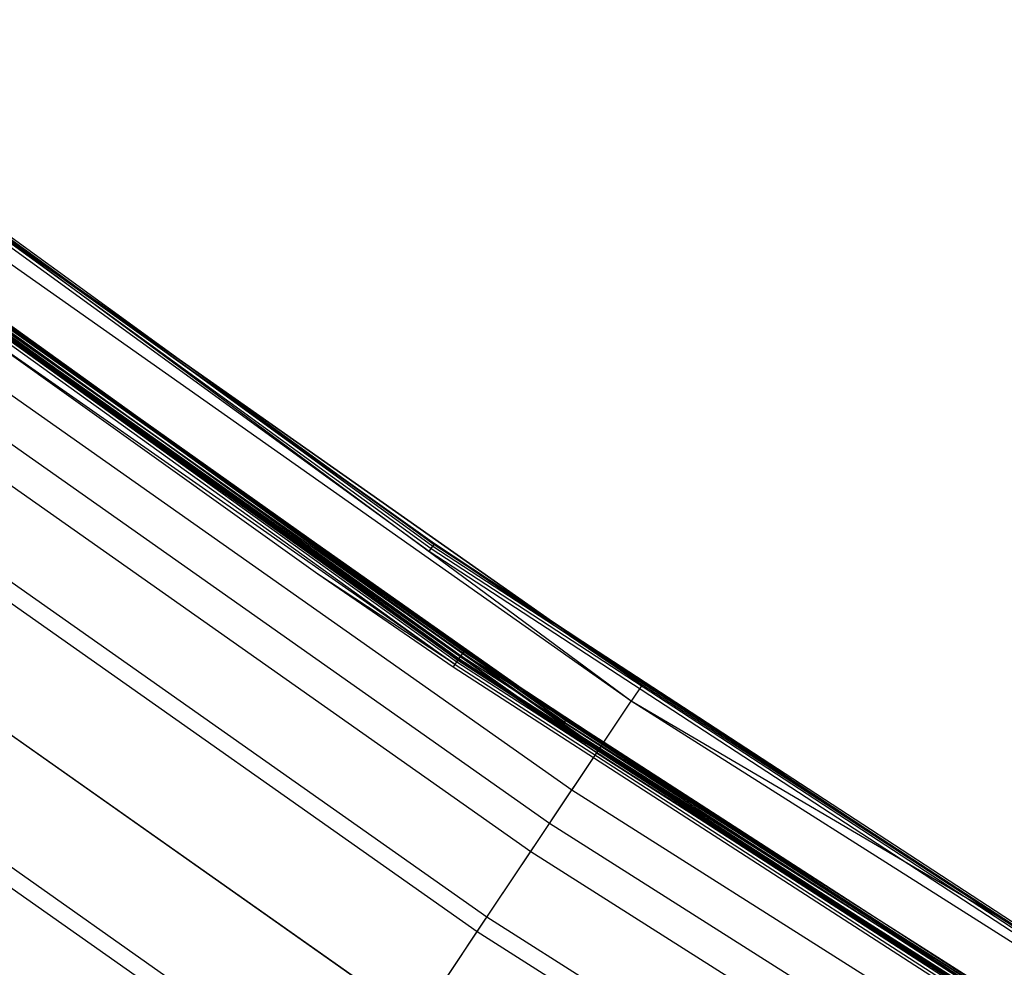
# Model space of a CAD drawing. Extents: x -390 to 397, y -401 to 400.
# Tile 92 of 192: x -220 to -200, y -316 to -296. Entities that reach past the tile are written whole.
import ezdxf

# ---------------------------------------------------------------- set-up
doc = ezdxf.new("R2010")
doc.units = 0
doc.header["$LTSCALE"] = 25.4
doc.layers.get('0').update_dxf_attribs({"linetype": 'CONTINUOUS'})

# ---------------------------------------------------------------- blocks, each defined once
blk = doc.blocks.new('FOURTY_ROUND_VII_ZWIS_STL')
at = {"color": 0}
for p, q in [((-226.716, -296.101, -894.059), (-211.547, -307.122, -894.059)), ((-226.716, -296.101, -894.059), (-211.547, -307.122, -894.059)), ((-226.69, -296.067, -894.123), (-211.523, -307.086, -894.123)), ((-226.69, -296.067, -894.123), (-211.523, -307.086, -894.123)), ((-211.628, -307.238, -894), (-226.802, -296.213, -894)), ((-211.628, -307.238, -894), (-226.802, -296.213, -894)), ((-226.756, -296.153, -894.015), (-211.584, -307.175, -894.015)), ((-226.756, -296.153, -894.015), (-211.584, -307.175, -894.015)), ((-226.191, -298.612, -929.108), (-211.02, -309.519, -929.108)), ((-226.191, -298.612, -929.108), (-211.02, -309.519, -929.108)), ((-226.179, -298.595, -929.178), (-211.009, -309.502, -929.178)), ((-226.179, -298.595, -929.178), (-211.009, -309.502, -929.178)), ((-226.168, -298.582, -902), (-210.999, -309.488, -902)), ((-226.168, -298.582, -902), (-210.999, -309.488, -902)), ((-210.999, -309.488, -900.5), (-226.168, -298.582, -900.5)), ((-210.999, -309.488, -900.5), (-226.168, -298.582, -900.5)), ((-226.122, -298.521, -927.485), (-210.956, -309.424, -927.485)), ((-226.122, -298.521, -927.485), (-210.956, -309.424, -927.485)), ((-226.122, -298.521, -902.015), (-210.956, -309.424, -902.015)), ((-226.122, -298.521, -902.015), (-210.956, -309.424, -902.015)), ((-226.122, -298.521, -900.485), (-210.956, -309.424, -900.485)), ((-226.122, -298.521, -900.485), (-210.956, -309.424, -900.485)), ((-226.083, -298.469, -927.441), (-210.919, -309.371, -927.441)), ((-226.083, -298.469, -927.441), (-210.919, -309.371, -927.441)), ((-226.083, -298.469, -902.059), (-210.919, -309.371, -902.059)), ((-226.083, -298.469, -902.059), (-210.919, -309.371, -902.059)), ((-226.083, -298.469, -900.441), (-210.919, -309.371, -900.441)), ((-226.083, -298.469, -900.441), (-210.919, -309.371, -900.441)), ((-226.057, -298.434, -927.377), (-210.895, -309.335, -927.377)), ((-226.057, -298.434, -927.377), (-210.895, -309.335, -927.377)), ((-226.057, -298.434, -902.123), (-210.895, -309.335, -902.123)), ((-226.057, -298.434, -902.123), (-210.895, -309.335, -902.123)), ((-226.057, -298.434, -900.377), (-210.895, -309.335, -900.377)), ((-226.057, -298.434, -900.377), (-210.895, -309.335, -900.377)), ((-226.256, -298.697, -929.013), (-211.08, -309.607, -929.013)), ((-226.256, -298.697, -929.013), (-211.08, -309.607, -929.013)), ((-226.218, -298.648, -929.051), (-211.045, -309.556, -929.051)), ((-226.218, -298.648, -929.051), (-211.045, -309.556, -929.051)), ((-210.999, -309.488, -927.5), (-224.743, -299.656, -927.5)), ((-224.743, -299.656, -927.5), (-210.956, -309.424, -927.485)), ((-224.743, -299.656, -927.5), (-210.956, -309.424, -927.485)), ((-210.999, -309.488, -927.5), (-224.743, -299.656, -927.5)), ((-207.382, -310.38, -930.127), (-222.367, -299.827, -930.127)), ((-207.382, -310.38, -930.127), (-222.367, -299.827, -930.127)), ((-224.133, -300.017, -895.515), (-208.817, -310.872, -895.515)), ((-224.133, -300.017, -895.515), (-208.817, -310.872, -895.515)), ((-224.094, -299.965, -895.559), (-208.781, -310.818, -895.559)), ((-224.094, -299.965, -895.559), (-208.781, -310.818, -895.559)), ((-208.781, -310.818, -895.559), (-224.068, -299.93, -895.623)), ((-224.068, -299.93, -895.623), (-208.757, -310.782, -895.624)), ((-208.781, -310.818, -895.559), (-224.068, -299.93, -895.623)), ((-224.068, -299.93, -895.623), (-208.757, -310.782, -895.624)), ((-208.86, -310.935, -895.5), (-224.178, -300.078, -895.5)), ((-208.86, -310.935, -895.5), (-224.178, -300.078, -895.5)), ((-211.523, -307.086, -894.123), (-221.292, -300.104, -894.2)), ((-211.514, -307.074, -894.2), (-221.292, -300.104, -894.2)), ((-211.523, -307.086, -894.123), (-221.292, -300.104, -894.2)), ((-221.292, -300.104, -894.2), (-207.151, -310.034, -927.5)), ((-207.151, -310.034, -927.5), (-221.292, -300.104, -927.5)), ((-221.292, -300.104, -894.2), (-207.151, -310.034, -927.5)), ((-211.514, -307.074, -894.2), (-221.292, -300.104, -894.2)), ((-207.151, -310.034, -927.5), (-221.292, -300.104, -927.5)), ((-207.382, -310.38, -930.127), (-221.292, -300.104, -927.5)), ((-207.382, -310.38, -930.127), (-221.292, -300.104, -927.5)), ((-208.107, -311.466, -929.25), (-223.145, -300.876, -929.25)), ((-223.145, -300.876, -929.25), (-211.009, -309.502, -929.178)), ((-223.145, -300.876, -929.25), (-211.009, -309.502, -929.178)), ((-208.107, -311.466, -929.25), (-223.145, -300.876, -929.25)), ((-208.052, -311.384, -932.496), (-223.086, -300.796, -932.496)), ((-208.052, -311.384, -932.496), (-223.086, -300.796, -932.496)), ((-222.182, -301.311, -895.7), (-208.757, -310.782, -895.624)), ((-222.182, -301.311, -895.7), (-208.757, -310.782, -895.624)), ((-222.182, -301.311, -895.7), (-208.748, -310.769, -895.7)), ((-210.886, -309.323, -927.3), (-222.182, -301.311, -927.3)), ((-222.182, -301.311, -927.3), (-210.895, -309.335, -927.377)), ((-222.182, -301.311, -927.3), (-210.895, -309.335, -927.377)), ((-210.886, -309.323, -902.2), (-222.182, -301.311, -902.2)), ((-210.886, -309.323, -927.3), (-222.182, -301.311, -927.3)), ((-222.182, -301.311, -902.2), (-210.895, -309.335, -902.123)), ((-222.182, -301.311, -902.2), (-210.895, -309.335, -902.123)), ((-210.886, -309.323, -902.2), (-222.182, -301.311, -902.2)), ((-210.886, -309.323, -900.3), (-222.182, -301.311, -900.3)), ((-222.182, -301.311, -900.3), (-210.895, -309.335, -900.377)), ((-222.182, -301.311, -900.3), (-210.895, -309.335, -900.377)), ((-208.748, -310.769, -895.7), (-222.182, -301.311, -900.3)), ((-210.886, -309.323, -900.3), (-222.182, -301.311, -900.3)), ((-208.748, -310.769, -895.7), (-222.182, -301.311, -900.3)), ((-222.182, -301.311, -895.7), (-208.748, -310.769, -895.7)), ((-223.699, -301.624, -931.349), (-208.625, -312.24, -931.349)), ((-223.699, -301.624, -931.349), (-208.625, -312.24, -931.349)), ((-209.097, -312.948, -934.377), (-224.206, -302.307, -934.377)), ((-209.097, -312.948, -934.377), (-224.206, -302.307, -934.377)), ((-211.08, -309.607, -929.013), (-221.668, -302.205, -929)), ((-211.08, -309.607, -929.013), (-221.668, -302.205, -929)), ((-213.962, -307.71, -929), (-221.668, -302.205, -929)), ((-213.962, -307.71, -929), (-221.668, -302.205, -929)), ((-224.629, -302.877, -933.034), (-209.491, -313.538, -933.034)), ((-224.629, -302.877, -933.034), (-209.491, -313.538, -933.034)), ((-210.414, -314.918, -935.584), (-225.617, -304.21, -935.584)), ((-210.414, -314.918, -935.584), (-225.617, -304.21, -935.584)), ((-225.833, -304.5, -934.123), (-210.614, -315.218, -934.123)), ((-225.833, -304.5, -934.123), (-210.614, -315.218, -934.123)), ((-211.873, -317.102, -936), (-227.182, -306.32, -936)), ((-211.873, -317.102, -936), (-227.182, -306.32, -936)), ((-227.182, -306.32, -934.5), (-211.873, -317.102, -934.5)), ((-227.182, -306.32, -934.5), (-211.873, -317.102, -934.5)), ((-211.547, -307.122, -894.059), (-211.523, -307.086, -894.123)), ((-211.547, -307.122, -894.059), (-211.523, -307.086, -894.123)), ((-211.514, -307.074, -894.2), (-211.523, -307.086, -894.123)), ((-211.514, -307.074, -894.2), (-211.523, -307.086, -894.123)), ((-199.564, -314.971, -894.2), (-211.523, -307.086, -894.123)), ((-211.523, -307.086, -894.123), (-195.821, -317.33, -894.123)), ((-199.564, -314.971, -894.2), (-211.523, -307.086, -894.123)), ((-211.523, -307.086, -894.123), (-195.821, -317.33, -894.123)), ((-199.564, -314.971, -894.2), (-211.514, -307.074, -894.2)), ((-211.514, -307.074, -894.2), (-207.151, -310.034, -927.5)), ((-211.514, -307.074, -894.2), (-207.151, -310.034, -927.5)), ((-211.514, -307.074, -894.2), (-199.564, -314.971, -927.5)), ((-211.514, -307.074, -894.2), (-199.564, -314.971, -927.5)), ((-199.564, -314.971, -894.2), (-211.514, -307.074, -894.2)), ((-211.628, -307.238, -894), (-211.584, -307.175, -894.015)), ((-211.628, -307.238, -894), (-211.584, -307.175, -894.015)), ((-195.918, -317.487, -894), (-211.628, -307.238, -894)), ((-195.918, -317.487, -894), (-211.628, -307.238, -894)), ((-211.584, -307.175, -894.015), (-211.547, -307.122, -894.059)), ((-211.584, -307.175, -894.015), (-211.547, -307.122, -894.059)), ((-211.584, -307.175, -894.015), (-195.878, -317.422, -894.015)), ((-211.584, -307.175, -894.015), (-195.878, -317.422, -894.015)), ((-211.547, -307.122, -894.059), (-195.844, -317.367, -894.059)), ((-211.547, -307.122, -894.059), (-195.844, -317.367, -894.059)), ((-211.08, -309.607, -929.013), (-213.962, -307.71, -929)), ((-211.121, -309.666, -929), (-213.962, -307.71, -929)), ((-211.08, -309.607, -929.013), (-213.962, -307.71, -929)), ((-211.121, -309.666, -929), (-213.962, -307.71, -929)), ((-228.532, -308.139, -934.123), (-213.131, -318.985, -934.123)), ((-228.532, -308.139, -934.123), (-213.131, -318.985, -934.123)), ((-213.332, -319.286, -935.584), (-228.747, -308.429, -935.584)), ((-213.332, -319.286, -935.584), (-228.747, -308.429, -935.584)), ((-210.956, -309.424, -927.485), (-210.919, -309.371, -927.441)), ((-210.956, -309.424, -927.485), (-210.919, -309.371, -927.441)), ((-210.956, -309.424, -902.015), (-210.919, -309.371, -902.059)), ((-210.956, -309.424, -902.015), (-210.919, -309.371, -902.059)), ((-210.956, -309.424, -900.485), (-210.919, -309.371, -900.441)), ((-210.956, -309.424, -900.485), (-210.919, -309.371, -900.441)), ((-210.919, -309.371, -927.441), (-210.895, -309.335, -927.377)), ((-210.919, -309.371, -927.441), (-210.895, -309.335, -927.377)), ((-210.919, -309.371, -902.059), (-210.895, -309.335, -902.123)), ((-210.919, -309.371, -902.059), (-210.895, -309.335, -902.123)), ((-210.919, -309.371, -900.441), (-210.895, -309.335, -900.377)), ((-210.919, -309.371, -900.441), (-210.895, -309.335, -900.377)), ((-210.919, -309.371, -927.441), (-195.231, -319.503, -927.441)), ((-210.919, -309.371, -927.441), (-195.231, -319.503, -927.441)), ((-210.919, -309.371, -902.059), (-195.231, -319.503, -902.059)), ((-210.919, -309.371, -902.059), (-195.231, -319.503, -902.059)), ((-210.919, -309.371, -900.441), (-195.231, -319.503, -900.441)), ((-210.919, -309.371, -900.441), (-195.231, -319.503, -900.441)), ((-210.886, -309.323, -927.3), (-210.895, -309.335, -927.377)), ((-210.886, -309.323, -927.3), (-210.895, -309.335, -927.377)), ((-210.886, -309.323, -902.2), (-210.895, -309.335, -902.123)), ((-210.886, -309.323, -902.2), (-210.895, -309.335, -902.123)), ((-210.886, -309.323, -900.3), (-210.895, -309.335, -900.377)), ((-210.886, -309.323, -900.3), (-210.895, -309.335, -900.377)), ((-200.367, -316.238, -927.3), (-210.895, -309.335, -927.377)), ((-210.895, -309.335, -927.377), (-195.208, -319.466, -927.377)), ((-200.367, -316.238, -927.3), (-210.895, -309.335, -927.377)), ((-210.895, -309.335, -927.377), (-195.208, -319.466, -927.377)), ((-210.895, -309.335, -902.123), (-195.208, -319.466, -902.123)), ((-210.895, -309.335, -902.123), (-195.208, -319.466, -902.123)), ((-210.895, -309.335, -902.123), (-200.367, -316.238, -902.2)), ((-210.895, -309.335, -902.123), (-200.367, -316.238, -902.2)), ((-200.367, -316.238, -900.3), (-210.895, -309.335, -900.377)), ((-210.895, -309.335, -900.377), (-195.208, -319.466, -900.377)), ((-200.367, -316.238, -900.3), (-210.895, -309.335, -900.377)), ((-210.895, -309.335, -900.377), (-195.208, -319.466, -900.377)), ((-200.367, -316.238, -927.3), (-210.886, -309.323, -927.3)), ((-200.367, -316.238, -902.2), (-210.886, -309.323, -902.2)), ((-210.886, -309.323, -902.2), (-210.886, -309.323, -927.3)), ((-200.367, -316.238, -927.3), (-210.886, -309.323, -927.3)), ((-210.886, -309.323, -902.2), (-210.886, -309.323, -927.3)), ((-200.367, -316.238, -902.2), (-210.886, -309.323, -902.2)), ((-200.367, -316.238, -900.3), (-210.886, -309.323, -900.3)), ((-200.367, -316.238, -895.7), (-210.886, -309.323, -900.3)), ((-200.367, -316.238, -900.3), (-210.886, -309.323, -900.3)), ((-200.367, -316.238, -895.7), (-210.886, -309.323, -900.3)), ((-208.748, -310.769, -895.7), (-210.886, -309.323, -900.3)), ((-208.748, -310.769, -895.7), (-210.886, -309.323, -900.3)), ((-211.08, -309.607, -929.013), (-211.045, -309.556, -929.051)), ((-211.08, -309.607, -929.013), (-211.045, -309.556, -929.051)), ((-211.045, -309.556, -929.051), (-211.02, -309.519, -929.108)), ((-211.045, -309.556, -929.051), (-211.02, -309.519, -929.108)), ((-211.045, -309.556, -929.051), (-195.348, -319.695, -929.051)), ((-211.045, -309.556, -929.051), (-195.348, -319.695, -929.051)), ((-211.02, -309.519, -929.108), (-211.009, -309.502, -929.178)), ((-211.02, -309.519, -929.108), (-211.009, -309.502, -929.178)), ((-211.02, -309.519, -929.108), (-195.325, -319.657, -929.108)), ((-211.02, -309.519, -929.108), (-195.325, -319.657, -929.108)), ((-211.009, -309.502, -929.178), (-195.314, -319.639, -929.178)), ((-208.107, -311.466, -929.25), (-211.009, -309.502, -929.178)), ((-208.107, -311.466, -929.25), (-211.009, -309.502, -929.178)), ((-211.009, -309.502, -929.178), (-195.314, -319.639, -929.178)), ((-210.999, -309.488, -927.5), (-210.956, -309.424, -927.485)), ((-210.999, -309.488, -927.5), (-210.956, -309.424, -927.485)), ((-210.999, -309.488, -902), (-210.956, -309.424, -902.015)), ((-210.999, -309.488, -902), (-210.956, -309.424, -902.015)), ((-210.999, -309.488, -900.5), (-210.956, -309.424, -900.485)), ((-210.999, -309.488, -900.5), (-210.956, -309.424, -900.485)), ((-210.999, -309.488, -902), (-195.305, -319.624, -902)), ((-195.305, -319.624, -927.5), (-210.999, -309.488, -927.5)), ((-195.305, -319.624, -927.5), (-210.999, -309.488, -927.5)), ((-210.999, -309.488, -902), (-195.305, -319.624, -902)), ((-195.305, -319.624, -900.5), (-210.999, -309.488, -900.5)), ((-195.305, -319.624, -900.5), (-210.999, -309.488, -900.5)), ((-210.956, -309.424, -927.485), (-195.265, -319.559, -927.485)), ((-210.956, -309.424, -927.485), (-195.265, -319.559, -927.485)), ((-210.956, -309.424, -902.015), (-195.265, -319.559, -902.015)), ((-210.956, -309.424, -902.015), (-195.265, -319.559, -902.015)), ((-210.956, -309.424, -900.485), (-195.265, -319.559, -900.485)), ((-210.956, -309.424, -900.485), (-195.265, -319.559, -900.485)), ((-211.121, -309.666, -929), (-211.08, -309.607, -929.013)), ((-211.121, -309.666, -929), (-211.08, -309.607, -929.013)), ((-195.417, -319.808, -929), (-211.121, -309.666, -929)), ((-195.417, -319.808, -929), (-211.121, -309.666, -929)), ((-211.08, -309.607, -929.013), (-195.38, -319.748, -929.013)), ((-211.08, -309.607, -929.013), (-195.38, -319.748, -929.013)), ((-207.151, -310.034, -927.5), (-207.382, -310.38, -930.127)), ((-207.151, -310.034, -927.5), (-207.382, -310.38, -930.127)), ((-199.564, -314.971, -927.5), (-207.151, -310.034, -927.5)), ((-199.564, -314.971, -927.5), (-207.151, -310.034, -927.5)), ((-208.052, -311.384, -932.496), (-207.382, -310.38, -930.127)), ((-208.052, -311.384, -932.496), (-207.382, -310.38, -930.127)), ((-199.564, -314.971, -927.5), (-207.382, -310.38, -930.127)), ((-199.564, -314.971, -927.5), (-207.382, -310.38, -930.127)), ((-191.897, -320.186, -930.127), (-207.382, -310.38, -930.127)), ((-191.897, -320.186, -930.127), (-207.382, -310.38, -930.127)), ((-208.817, -310.872, -895.515), (-208.781, -310.818, -895.559)), ((-208.817, -310.872, -895.515), (-208.781, -310.818, -895.559)), ((-208.781, -310.818, -895.559), (-208.757, -310.782, -895.624)), ((-208.781, -310.818, -895.559), (-208.757, -310.782, -895.624)), ((-208.781, -310.818, -895.559), (-192.944, -320.89, -895.559)), ((-208.781, -310.818, -895.559), (-192.944, -320.89, -895.559)), ((-208.748, -310.769, -895.7), (-208.757, -310.782, -895.624)), ((-208.748, -310.769, -895.7), (-208.757, -310.782, -895.624)), ((-208.757, -310.782, -895.624), (-192.921, -320.852, -895.624)), ((-208.757, -310.782, -895.624), (-192.921, -320.852, -895.624)), ((-208.757, -310.782, -895.624), (-200.367, -316.238, -895.7)), ((-208.757, -310.782, -895.624), (-200.367, -316.238, -895.7)), ((-208.748, -310.769, -895.7), (-200.367, -316.238, -895.7)), ((-208.748, -310.769, -895.7), (-200.367, -316.238, -895.7)), ((-208.86, -310.935, -895.5), (-208.817, -310.872, -895.515)), ((-208.86, -310.935, -895.5), (-208.817, -310.872, -895.515)), ((-193.017, -321.011, -895.5), (-208.86, -310.935, -895.5)), ((-193.017, -321.011, -895.5), (-208.86, -310.935, -895.5)), ((-208.817, -310.872, -895.515), (-192.977, -320.945, -895.515)), ((-208.817, -310.872, -895.515), (-192.977, -320.945, -895.515)), ((-209.097, -312.948, -934.377), (-208.052, -311.384, -932.496)), ((-209.097, -312.948, -934.377), (-208.052, -311.384, -932.496)), ((-192.518, -321.221, -932.496), (-208.052, -311.384, -932.496)), ((-192.518, -321.221, -932.496), (-208.052, -311.384, -932.496)), ((-208.107, -311.466, -929.25), (-208.625, -312.24, -931.349)), ((-208.107, -311.466, -929.25), (-208.625, -312.24, -931.349)), ((-192.569, -321.306, -929.25), (-208.107, -311.466, -929.25)), ((-208.107, -311.466, -929.25), (-195.314, -319.639, -929.178)), ((-208.107, -311.466, -929.25), (-195.314, -319.639, -929.178)), ((-192.569, -321.306, -929.25), (-208.107, -311.466, -929.25)), ((-209.491, -313.538, -933.034), (-208.625, -312.24, -931.349)), ((-209.491, -313.538, -933.034), (-208.625, -312.24, -931.349)), ((-208.625, -312.24, -931.349), (-193.047, -322.105, -931.349)), ((-208.625, -312.24, -931.349), (-193.047, -322.105, -931.349)), ((-210.414, -314.918, -935.584), (-209.097, -312.948, -934.377)), ((-210.414, -314.918, -935.584), (-209.097, -312.948, -934.377)), ((-193.485, -322.834, -934.377), (-209.097, -312.948, -934.377)), ((-193.485, -322.834, -934.377), (-209.097, -312.948, -934.377)), ((-210.614, -315.218, -934.123), (-209.491, -313.538, -933.034)), ((-210.614, -315.218, -934.123), (-209.491, -313.538, -933.034)), ((-209.491, -313.538, -933.034), (-193.849, -323.443, -933.034)), ((-209.491, -313.538, -933.034), (-193.849, -323.443, -933.034)), ((-211.873, -317.102, -936), (-210.414, -314.918, -935.584)), ((-211.873, -317.102, -936), (-210.414, -314.918, -935.584)), ((-194.703, -324.867, -935.584), (-210.414, -314.918, -935.584)), ((-194.703, -324.867, -935.584), (-210.414, -314.918, -935.584)), ((-195.813, -317.317, -894.2), (-199.564, -314.971, -894.2)), ((-199.564, -314.971, -894.2), (-195.821, -317.33, -894.123)), ((-199.564, -314.971, -894.2), (-195.821, -317.33, -894.123)), ((-199.564, -314.971, -894.2), (-199.564, -314.971, -927.5)), ((-199.564, -314.971, -894.2), (-199.564, -314.971, -927.5)), ((-199.564, -314.971, -894.2), (-191.683, -319.829, -927.5)), ((-191.683, -319.829, -927.5), (-199.564, -314.971, -927.5)), ((-195.813, -317.317, -894.2), (-199.564, -314.971, -894.2)), ((-199.564, -314.971, -894.2), (-191.683, -319.829, -927.5)), ((-191.683, -319.829, -927.5), (-199.564, -314.971, -927.5)), ((-191.897, -320.186, -930.127), (-199.564, -314.971, -927.5)), ((-191.897, -320.186, -930.127), (-199.564, -314.971, -927.5)), ((-211.873, -317.102, -934.5), (-210.614, -315.218, -934.123)), ((-211.873, -317.102, -934.5), (-210.614, -315.218, -934.123)), ((-210.614, -315.218, -934.123), (-194.889, -325.177, -934.123)), ((-210.614, -315.218, -934.123), (-194.889, -325.177, -934.123))]:
    blk.add_line(p, q, dxfattribs=at)

msp = doc.modelspace()

# ---------------------------------------------------------------- block references
at = {"color": 250}
msp.add_blockref('FOURTY_ROUND_VII_ZWIS_STL', (0, 0), dxfattribs=at)

doc.saveas('drawing.dxf')
